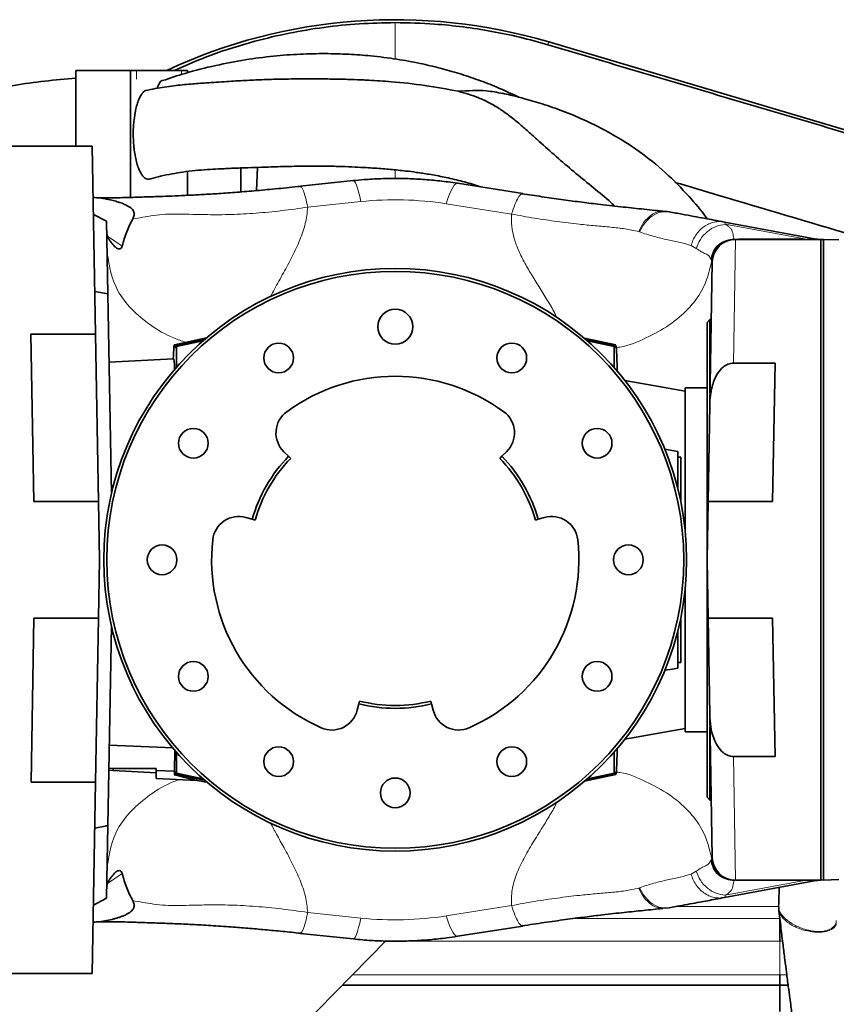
# Model space of a CAD drawing. Header units: millimetres. Extents: x 0 to 11920, y 0 to 8400.
# Tile 41 of 61: x 8011 to 8291, y 4014 to 4352. Entities that reach past the tile are written whole.
import ezdxf

# ---------------------------------------------------------------- set-up
doc = ezdxf.new("R2010")
doc.units = ezdxf.units.MM
doc.header["$LTSCALE"] = 20

msp = doc.modelspace()

# ---------------------------------------------------------------- linework, layer by layer
at = {"color": 8, "linetype": 'Continuous', "lineweight": 18}
for p, q in [((8192.68, 4344.33), (8192.39, 4343.36)), ((8051.19, 4334.58), (8051.19, 4331.58)), ((8066.59, 4333.15), (8066.59, 4334.58)), ((8139.97, 4297.48), (8139.97, 4300.42)), ((8128.16, 4289.55), (8109.96, 4287.62)), ((8179.9, 4285.26), (8157.47, 4288.8)), ((8223.82, 4279.14), (8223.51, 4279.24)), ((8280.39, 4276.71), (8253.23, 4281.75)), ((8041.22, 4277.66), (8046.27, 4274.28)), ((8256.75, 4276.58), (8256.07, 4234.13)), ((8256.27, 4276.71), (8256.39, 4276.58)), ((8257.8, 4276.71), (8280.39, 4276.71)), ((8243.29, 4273.49), (8241.51, 4274.45)), ((8248.45, 4269.32), (8248.23, 4269.77)), ((8075.15, 4242.73), (8064.21, 4240.39)), ((8074.39, 4242.08), (8074.39, 4242.26)), ((8215.64, 4240.31), (8204.94, 4242.6)), ((8205.55, 4242.08), (8205.55, 4242.26)), ((8256.07, 4099.04), (8256.75, 4056.58)), ((8204.94, 4090.56), (8215.64, 4092.85)), ((8074.39, 4091.09), (8074.39, 4090.9)), ((8205.55, 4091.09), (8205.55, 4090.9)), ((8248.23, 4063.39), (8248.45, 4063.84)), ((8241.51, 4058.71), (8243.29, 4059.68)), ((8046.27, 4058.89), (8041.22, 4055.5)), ((8253.23, 4051.42), (8280.39, 4056.45)), ((8256.39, 4056.58), (8256.27, 4056.45)), ((8280.39, 4056.45), (8257.8, 4056.45)), ((8223.51, 4053.92), (8223.82, 4054.02)), ((8109.96, 4045.54), (8128.16, 4043.62)), ((8157.47, 4044.37), (8179.9, 4047.9)), ((8271.55, 4047.58), (8236.41, 4047.58)), ((8200.86, 4043.42), (8271.97, 4043.42)), ((8137.01, 4035.74), (8136.69, 4035.74)), ((8271.97, 4035.74), (8142.92, 4035.74)), ((8271.97, 4035.74), (8271.97, 4024.18)), ((8272.88, 4035.73), (8271.97, 4035.74)), ((8125.36, 4024.18), (8271.97, 4024.18)), ((8271.97, 4024.18), (8274.33, 4024.14))]:
    msp.add_line(p, q, dxfattribs=at)
at = {"color": 7, "linetype": 'Continuous', "lineweight": 35}
for p, q in [((8453.16, 4267.09), (8192.68, 4344.33)), ((8030.35, 4334.58), (8049.14, 4334.58)), ((8030.35, 4308.58), (8030.35, 4334.58)), ((8051.19, 4334.58), (8049.14, 4334.58)), ((8049.14, 4290.97), (8049.14, 4334.58)), ((8051.19, 4334.58), (8066.59, 4334.58)), ((8068.64, 4334.58), (8066.59, 4334.58)), ((8068.64, 4334.58), (8068.64, 4333.76)), ((7998.97, 4308.58), (8035.99, 4308.58)), ((8035.99, 4308.58), (8037.12, 4244.07)), ((8068.64, 4299.86), (8068.64, 4291.68)), ((8086.97, 4301.08), (8086.97, 4292.86)), ((8092.33, 4293.3), (8092.75, 4301.29)), ((8125.54, 4296.73), (8107.34, 4294.81)), ((8183.79, 4292.28), (8161.36, 4295.82)), ((8107.35, 4294.69), (8107.54, 4294.63)), ((8183.77, 4292.16), (8183.49, 4292.13)), ((8232.68, 4286.1), (8231.76, 4286.11)), ((8234.03, 4285.99), (8232.7, 4286.21)), ((8036.4, 4285.08), (8040.94, 4282.77)), ((8041.38, 4257.86), (8040.94, 4282.77)), ((8252.93, 4282.52), (8284.43, 4276.68)), ((8285.97, 4276.58), (8256.75, 4276.58)), ((8284.4, 4276.68), (8284.97, 4276.61)), ((8285.97, 4056.58), (8285.97, 4276.58)), ((8286.97, 4276.55), (8285.97, 4276.48)), ((8286.97, 4276.55), (8286.97, 4056.62)), ((8292.17, 4276.37), (8286.97, 4276.55)), ((8247.9, 4219.85), (8248.76, 4268.72)), ((8036.9, 4258.65), (8036.87, 4258.65)), ((8041.38, 4257.86), (8036.9, 4258.65)), ((8036.9, 4258.65), (8036.9, 4256.62)), ((8041.38, 4257.86), (8042.58, 4189.26)), ((8247.97, 4249.08), (8246.97, 4248.08)), ((8248.41, 4249.08), (8247.97, 4249.08)), ((8247.97, 4249.08), (8247.97, 4223.87)), ((8246.97, 4248.08), (8246.97, 4085.08)), ((8014.97, 4244.07), (8037.12, 4244.07)), ((8015.97, 4186.58), (8014.97, 4244.07)), ((8038.12, 4186.58), (8037.12, 4244.07)), ((8075.17, 4242.74), (8064.19, 4240.4)), ((8064.49, 4240.17), (8074.39, 4242.26)), ((8074.24, 4241.94), (8064.78, 4239.93)), ((8073.98, 4241.72), (8064.89, 4239.84)), ((8215.66, 4240.32), (8204.93, 4242.61)), ((8215.46, 4240.17), (8205.55, 4242.26)), ((8205.7, 4241.94), (8215.16, 4239.93)), ((8205.96, 4241.72), (8215.06, 4239.84)), ((8064.49, 4240.17), (8064.21, 4240.39)), ((8064.49, 4239.44), (8064.49, 4240.17)), ((8064.78, 4239.45), (8064.49, 4239.44)), ((8064.89, 4239.84), (8064.78, 4239.93)), ((8064.78, 4239.93), (8064.78, 4239.45)), ((8064.89, 4239.84), (8064.89, 4232.63)), ((8215.06, 4239.84), (8215.16, 4239.93)), ((8215.06, 4239.84), (8215.06, 4232.63)), ((8215.16, 4239.93), (8215.16, 4239.45)), ((8215.16, 4239.45), (8215.46, 4239.44)), ((8215.46, 4240.17), (8215.64, 4240.31)), ((8215.46, 4239.44), (8215.46, 4240.17)), ((8063.89, 4235.57), (8041.79, 4234.42)), ((8270.3, 4234.13), (8256.07, 4234.13)), ((8270.3, 4234.13), (8269.47, 4186.58)), ((8239.47, 4224.49), (8218.78, 4228.14)), ((8246.97, 4225.58), (8239.47, 4225.58)), ((8239.47, 4176.57), (8239.47, 4225.58)), ((8247.32, 4186.58), (8247.9, 4219.85)), ((8232.5, 4204.52), (8234.97, 4204.08)), ((8103.38, 4202.11), (8101.77, 4203.67)), ((8103.38, 4202.11), (8104.1, 4201.41)), ((8175.84, 4201.41), (8176.56, 4202.11)), ((8178.17, 4203.67), (8176.56, 4202.11)), ((8236.97, 4203.73), (8234.97, 4204.08)), ((8236.97, 4203.73), (8236.97, 4201.63)), ((8236.97, 4201.78), (8237.97, 4201.78)), ((8236.97, 4201.63), (8236.97, 4190.89)), ((8237.97, 4201.78), (8237.97, 4186.48)), ((8038.12, 4186.58), (8015.97, 4186.58)), ((8038.12, 4186.58), (8038.47, 4166.58)), ((8246.97, 4166.58), (8247.32, 4186.58)), ((8247.32, 4186.58), (8269.47, 4186.58)), ((8088.75, 4181.12), (8090.91, 4180.51)), ((8189.03, 4180.51), (8191.19, 4181.12)), ((8091.87, 4180.23), (8090.91, 4180.51)), ((8189.03, 4180.51), (8188.07, 4180.23)), ((8038.47, 4166.58), (8038.12, 4146.58)), ((8247.32, 4146.58), (8246.97, 4166.58)), ((8239.47, 4107.58), (8239.47, 4156.6)), ((8014.99, 4090.21), (8015.97, 4146.58)), ((8015.97, 4146.58), (8038.12, 4146.58)), ((8037.14, 4090.21), (8038.12, 4146.58)), ((8042.58, 4143.91), (8041.38, 4075.39)), ((8237.97, 4146.68), (8237.97, 4131.38)), ((8269.47, 4146.58), (8247.32, 4146.58)), ((8247.9, 4113.31), (8247.32, 4146.58)), ((8269.47, 4146.58), (8270.3, 4099.04)), ((8236.97, 4142.27), (8236.97, 4131.54)), ((8236.97, 4131.54), (8236.97, 4129.44)), ((8236.97, 4131.38), (8237.97, 4131.38)), ((8234.97, 4129.08), (8232.5, 4128.65)), ((8236.97, 4129.44), (8234.97, 4129.08)), ((8127.5, 4117.13), (8126.95, 4114.95)), ((8127.5, 4117.13), (8127.74, 4118.1)), ((8152.2, 4118.1), (8152.45, 4117.13)), ((8152.99, 4114.95), (8152.45, 4117.13)), ((8248.76, 4064.44), (8247.9, 4113.31)), ((8218.78, 4105.02), (8239.47, 4108.67)), ((8239.47, 4107.58), (8246.97, 4107.58)), ((8247.97, 4109.29), (8247.97, 4084.08)), ((8063.76, 4102.1), (8041.86, 4103.01)), ((8064.31, 4101.2), (8064.24, 4094.03)), ((8064.89, 4100.54), (8064.89, 4093.32)), ((8215.06, 4100.54), (8215.06, 4093.32)), ((8256.07, 4099.04), (8270.3, 4099.04)), ((8043.21, 4094.29), (8041.71, 4094.37)), ((8043.21, 4094.96), (8041.72, 4095.03)), ((8043.21, 4094.96), (8057.97, 4094.96)), ((8043.21, 4094.29), (8043.21, 4094.96)), ((8057.97, 4093.52), (8043.21, 4094.29)), ((8057.97, 4093.52), (8057.97, 4094.96)), ((8064.24, 4094.03), (8057.97, 4094.31)), ((8057.97, 4093.52), (8057.97, 4091.52)), ((8064.49, 4093), (8064.15, 4092.73)), ((8064.78, 4093.72), (8064.49, 4093.73)), ((8064.49, 4093.73), (8064.49, 4093)), ((8064.49, 4093), (8074.39, 4090.9)), ((8064.78, 4093.24), (8064.78, 4093.72)), ((8064.89, 4093.32), (8064.78, 4093.24)), ((8074.24, 4091.22), (8064.78, 4093.24)), ((8064.89, 4093.32), (8073.98, 4091.45)), ((8204.93, 4090.55), (8215.66, 4092.85)), ((8215.46, 4093), (8205.55, 4090.9)), ((8205.7, 4091.22), (8215.16, 4093.24)), ((8215.06, 4093.32), (8205.96, 4091.45)), ((8215.06, 4093.32), (8215.16, 4093.24)), ((8215.16, 4093.72), (8215.46, 4093.73)), ((8215.16, 4093.24), (8215.16, 4093.72)), ((8215.46, 4093.73), (8215.46, 4093)), ((8215.46, 4093), (8215.64, 4092.85)), ((8037.14, 4090.21), (8014.99, 4090.21)), ((8037.14, 4090.21), (8035.99, 4024.58)), ((8057.97, 4091.52), (8071.9, 4090.79)), ((8071.9, 4090.82), (8072.06, 4090.79)), ((8246.97, 4085.08), (8247.97, 4084.08)), ((8247.97, 4084.08), (8248.41, 4084.08)), ((8036.9, 4076.54), (8036.9, 4074.51)), ((8036.87, 4074.51), (8036.9, 4074.51)), ((8036.9, 4074.51), (8040.47, 4075.14)), ((8040.47, 4075.2), (8040.47, 4075.14)), ((8040.94, 4050.4), (8041.38, 4075.39)), ((8041.38, 4075.39), (8041.27, 4075.37)), ((8284.43, 4056.48), (8252.93, 4050.64)), ((8285.97, 4056.58), (8256.75, 4056.58)), ((8286.97, 4056.62), (8285.97, 4056.69)), ((8292.17, 4056.8), (8286.97, 4056.62)), ((8036.4, 4048.08), (8040.94, 4050.4)), ((8231.76, 4047.06), (8232.68, 4047.07)), ((8232.7, 4046.96), (8234.03, 4047.17)), ((8271.55, 4047.57), (8271.59, 4046.57)), ((8161.36, 4037.35), (8183.79, 4040.88)), ((8183.49, 4041.04), (8183.77, 4041)), ((8136.7, 4035.75), (8010.97, 3907.58)), ((8107.34, 4038.36), (8125.54, 4036.44)), ((8107.54, 4038.53), (8107.35, 4038.47)), ((8271.97, 4035.74), (8271.97, 4035.74)), ((7998.97, 4024.58), (8035.99, 4024.58)), ((8271.97, 4024.18), (8271.97, 4024.18)), ((8121.82, 4020.58), (8271.97, 4020.58)), ((8271.97, 4020.58), (8274.8, 4020.53))]:
    msp.add_line(p, q, dxfattribs=at)
at = {"color": 8, "linetype": 'Continuous', "lineweight": 18, "flags": 128}
for points in [[(8125.54, 4296.73), (8125.66, 4296.72), (8125.96, 4296.49), (8126.29, 4295.98), (8126.64, 4295.19), (8127, 4294.14), (8127.38, 4292.84), (8127.77, 4291.31), (8128.16, 4289.55)], [(8161.36, 4295.82), (8161.18, 4295.82), (8160.73, 4295.62), (8160.25, 4295.14), (8159.73, 4294.38), (8159.19, 4293.35), (8158.63, 4292.07), (8158.05, 4290.55), (8157.47, 4288.8)], [(8128.16, 4043.62), (8127.77, 4041.86), (8127.38, 4040.32), (8127, 4039.02), (8126.64, 4037.97), (8126.29, 4037.19), (8125.96, 4036.68), (8125.66, 4036.45), (8125.54, 4036.44)], [(8157.47, 4044.37), (8158.05, 4042.62), (8158.63, 4041.09), (8159.19, 4039.81), (8159.73, 4038.79), (8160.25, 4038.03), (8160.73, 4037.55), (8161.18, 4037.35), (8161.36, 4037.35)]]:
    msp.add_lwpolyline(points, dxfattribs=at)
at = {"color": 7, "linetype": 'Continuous', "lineweight": 35, "flags": 128}
msp.add_lwpolyline([(8254.89, 4056.73), (8254.92, 4056.72), (8256.39, 4056.58)], dxfattribs=at)
at = {"color": 7, "linetype": 'Continuous', "lineweight": 35}
for centre, radius in [((8139.97, 4166.58), 100), ((8139.97, 4166.58), 99), ((8139.97, 4246.58), 6), ((8099.97, 4235.86), 5.1), ((8179.97, 4235.86), 5.1), ((8070.69, 4206.58), 5.1), ((8209.25, 4206.58), 5.1), ((8059.97, 4166.58), 5.1), ((8219.97, 4166.58), 5.1), ((8070.69, 4126.58), 5.1), ((8209.25, 4126.58), 5.1), ((8099.97, 4097.3), 5.1), ((8179.97, 4097.3), 5.1), ((8139.97, 4086.58), 5.1)]:
    msp.add_circle(centre, radius, dxfattribs=at)
for centre, radius, start, end in [((8139.97, 4166.58), 185.4, 73.4843, 115.0184), ((8256.75, 4268.58), 8, 90, 179), ((8285.52, 4282.58), 6, 259.5, 270), ((8139.97, 4166.58), 63, 53.75, 126.25), ((8108.04, 4210.13), 9, 126.25, 225.8441), ((8171.9, 4210.13), 9, 314.1559, 53.75), ((8139.97, 4166.58), 51, 135.8441, 164.1559), ((8139.97, 4166.58), 50, 135.8441, 164.1559), ((8139.97, 4166.58), 50, 15.8441, 44.1559), ((8139.97, 4166.58), 51, 15.8441, 44.1559), ((8086.29, 4172.46), 9, 74.1559, 173.75), ((8193.65, 4172.46), 9, 6.25, 105.8441), ((8139.97, 4166.58), 63, 173.75, 246.25), ((8139.97, 4166.58), 63, 293.75, 6.25), ((8139.97, 4166.58), 51, 255.8441, 284.1559), ((8139.97, 4166.58), 50, 255.8441, 284.1559), ((8118.22, 4117.16), 9, 246.25, 345.8441), ((8161.72, 4117.16), 9, 194.1559, 293.75), ((8256.75, 4064.58), 8, 181, 270), ((8285.52, 4050.58), 6, 90, 100.5)]:
    msp.add_arc(centre, radius, start, end, dxfattribs=at)
at = {"color": 8, "linetype": 'Continuous', "lineweight": 18}
for centre, radius, start, end in [((8256.4, 4268.6), 7.98, 90.0885, 174.8184), ((8280.56, 4276.74), 0.171, 188.5074, 247.1089), ((8256.41, 4064.57), 7.99, 185.1939, 259.0558), ((8280.56, 4056.43), 0.171, 112.8911, 171.4926)]:
    msp.add_arc(centre, radius, start, end, dxfattribs=at)
for centre, major_axis, ratio, start_param, end_param in [((8139.97, 4177.36), (0, 112.81), 0.998128, 6.127187, 6.388264), ((8142.85, 4282.58), (141.63, -5.91), 0.003663, 6.042519, 6.308889), ((8142.85, 4050.58), (141.63, 5.91), 0.003663, 6.257482, 6.523851), ((8139.97, 4155.8), (0, 112.81), 0.998128, 3.036514, 3.297591)]:
    msp.add_ellipse(centre, major_axis=major_axis, ratio=ratio, start_param=start_param, end_param=end_param, dxfattribs=at)
at = {"color": 7, "linetype": 'Continuous', "lineweight": 35}
for centre, major_axis, ratio, start_param, end_param in [((8073.97, 4242.03), (8, 1.7), 0.017073, 1.47904, 1.514806), ((8205.97, 4242.03), (8, -1.7), 0.017073, 1.626786, 1.662552), ((8064.2, 4184.16), (-0.01, 56.24), 0.017077, 6.269354, 6.700614), ((8215.64, 4184.08), (0.01, 56.24), 0.017091, 5.710315, 6.29703), ((8063.89, 4166.58), (0, 68.99), 0.017455, 5.956477, 6.2841), ((8215.64, 4149.09), (-0.01, 56.24), 0.017091, 3.127748, 3.714463), ((8063.89, 4166.58), (0, 75.37), 0.017455, 3.342348, 3.416012), ((7785.97, 4151.59), (286.11, -60.8), 0.003516, 6.27282, 6.519935), ((8113.97, 4081.64), (44, -9.36), 0.017073, 2.642561, 2.835799), ((8073.97, 4091.14), (8, -1.7), 0.017073, 4.768379, 4.804145), ((8205.97, 4091.14), (8, 1.7), 0.017073, 4.620633, 4.656399), ((7699.07, 4043.42), (572.9, 0), 0.017455, 6.283114, 6.283185), ((8271.89, 4011.58), (0.08, 9), 0.008726, 4.712617, 6.283185)]:
    msp.add_ellipse(centre, major_axis=major_axis, ratio=ratio, start_param=start_param, end_param=end_param, dxfattribs=at)
for points, knots in [([(8064.18, 4334.58), (8068.34, 4336.39), (8077.35, 4340.3), (8090.59, 4344.39), (8103.55, 4347.47), (8115.52, 4349.46), (8127.68, 4350.73), (8135.87, 4350.89), (8139.97, 4350.97)], [0, 0, 0, 0, 0.174217, 0.376812, 0.530914, 0.685679, 0.842491, 1, 1, 1, 1]), ([(8139.97, 4350.97), (8144.48, 4350.87), (8152.26, 4350.71), (8163.3, 4349.57), (8173.07, 4348.06), (8182.8, 4346.04), (8189.19, 4344.26), (8192.39, 4343.36)], [0, 0, 0, 0, 0.254207, 0.439311, 0.625754, 0.812198, 1, 1, 1, 1]), ([(8192.39, 4343.36), (8217.38, 4335.96), (8267.35, 4321.15), (8335.76, 4300.91), (8385.32, 4286.27), (8416.06, 4277.18), (8434.5, 4271.72), (8446.78, 4268.1), (8452.92, 4266.29)], [0, 0, 0, 0, 0.287648, 0.575293, 0.787632, 0.858432, 0.929232, 1, 1, 1, 1]), ([(8182.42, 4325.38), (8179.91, 4326.55), (8175.29, 4328.72), (8168.41, 4331.37), (8161.91, 4333.54), (8155.28, 4335.42), (8148.17, 4337.09), (8140.21, 4338.54), (8132.05, 4339.57), (8123.85, 4340.18), (8115.78, 4340.4), (8107.14, 4340.21), (8097.96, 4339.52), (8088.27, 4338.26), (8078.14, 4336.3), (8068.66, 4333.94), (8062.7, 4331.92), (8060.15, 4331.05)], [0, 0, 0, 0, 0.065008, 0.119533, 0.173297, 0.226334, 0.282059, 0.345873, 0.417913, 0.477394, 0.541581, 0.610504, 0.684186, 0.762646, 0.845894, 0.933931, 1, 1, 1, 1]), ([(8030.35, 4331.94), (8026.79, 4331.62), (8019.67, 4330.97), (8009.42, 4329.52), (7999.87, 4327.9), (7991.35, 4326.22), (7983.9, 4324.59), (7977.65, 4323.1), (7972.56, 4321.83), (7968.47, 4320.76), (7965.11, 4319.85), (7962.38, 4319.09), (7960.11, 4318.45), (7957.9, 4317.81), (7955.22, 4317.02), (7951.78, 4315.99), (7947.53, 4314.67), (7942.53, 4313.06), (7936.96, 4311.21), (7929.61, 4308.65), (7920.94, 4305.48), (7911.27, 4301.71), (7902.2, 4297.97), (7893.73, 4294.3), (7884.33, 4290.03), (7873.5, 4284.83), (7860.79, 4278.3), (7850.21, 4272.46), (7842.1, 4267.74), (7836.96, 4264.65), (7832.4, 4261.83), (7828.56, 4259.39), (7825.42, 4257.36), (7823.01, 4255.78), (7821.13, 4254.52), (7819.37, 4253.34), (7817.3, 4251.93), (7814.69, 4250.12), (7811.54, 4247.91), (7807.87, 4245.27), (7803.75, 4242.22), (7796.25, 4236.51), (7785.94, 4228.14), (7773.82, 4217.23), (7763.05, 4206.5), (7753.39, 4195.82), (7744.31, 4184.56), (7735.76, 4172.43), (7728.32, 4160.1), (7722.06, 4147.75), (7716.9, 4135.57), (7712.53, 4122.92), (7708.99, 4109.9), (7706.27, 4096.58), (7704.45, 4083.74), (7703.37, 4071.43), (7702.88, 4059.75), (7702.89, 4048.28), (7703.27, 4038.6), (7703.79, 4030.84), (7704.31, 4024.84), (7704.9, 4019.22), (7705.53, 4014.02), (7706.09, 4009.92), (7706.5, 4007.03), (7706.75, 4005.42), (7706.94, 4004.14), (7707.18, 4002.61), (7707.56, 4000.3), (7708.12, 3997.02), (7708.87, 3992.79), (7709.87, 3987.6), (7711.14, 3981.42), (7712.72, 3974.24), (7714.66, 3966.07), (7716.98, 3956.96), (7719.72, 3946.94), (7722.86, 3936.1), (7726.44, 3924.51), (7729.71, 3914.39), (7731.84, 3908.15), (7732.59, 3905.99)], [0, 0, 0, 0, 0.017517, 0.034995, 0.051026, 0.065464, 0.078182, 0.089071, 0.097566, 0.104475, 0.110302, 0.115061, 0.118735, 0.122153, 0.126608, 0.13274, 0.140181, 0.148952, 0.159077, 0.169718, 0.188044, 0.20545, 0.221883, 0.237298, 0.251847, 0.273695, 0.297605, 0.323532, 0.334256, 0.344565, 0.353508, 0.361081, 0.367289, 0.372137, 0.375499, 0.378558, 0.382727, 0.388017, 0.394422, 0.401934, 0.410544, 0.419946, 0.448839, 0.476461, 0.500464, 0.523535, 0.546873, 0.570814, 0.595254, 0.615914, 0.636817, 0.657853, 0.67891, 0.700032, 0.721276, 0.739252, 0.757369, 0.775457, 0.792295, 0.802133, 0.811397, 0.820091, 0.828214, 0.835621, 0.839202, 0.841692, 0.843125, 0.845198, 0.848839, 0.85394, 0.860556, 0.868687, 0.878333, 0.88971, 0.90265, 0.917143, 0.933172, 0.950707, 0.969354, 0.989357, 1, 1, 1, 1]), ([(8130.87, 4331.2), (8130.31, 4331.23), (8128.3, 4331.35), (8124.59, 4331.47), (8119.48, 4331.6), (8113.59, 4331.66), (8106.83, 4331.66), (8100.32, 4331.58), (8094.13, 4331.4), (8088.31, 4331.13), (8081.9, 4330.74), (8075.66, 4330.34), (8069.58, 4329.9), (8063.74, 4329.29), (8058.57, 4328.53), (8055.4, 4327.87), (8054.29, 4327.64)], [0, 0, 0, 0, 0.021635, 0.07777, 0.143304, 0.219139, 0.306424, 0.40664, 0.47605, 0.550436, 0.631401, 0.721897, 0.789662, 0.866033, 0.95302, 1, 1, 1, 1]), ([(8060.14, 4331.06), (8060.09, 4331.06), (8059.66, 4331.08), (8058.97, 4330.22), (8058.48, 4328.96), (8058.26, 4328.41)], [0, 0, 0, 0, 0.081346, 0.594493, 1, 1, 1, 1]), ([(8130.87, 4331.19), (8133.44, 4331.04), (8139.84, 4330.66), (8150.13, 4329.53), (8157.81, 4328.11), (8161.66, 4327.4)], [0, 0, 0, 0, 0.250238, 0.624255, 1, 1, 1, 1]), ([(8054.29, 4327.66), (8054.28, 4327.66), (8053.99, 4327.58), (8053.44, 4327.04), (8052.66, 4326.02), (8051.96, 4324.61), (8051.34, 4322.86), (8050.76, 4320.57), (8050.42, 4318.41), (8050.17, 4315.97), (8050.05, 4313.73), (8050.08, 4310.93), (8050.21, 4309.02), (8050.41, 4307.17), (8050.67, 4305.37), (8051.16, 4303.16), (8051.77, 4301.19), (8052.48, 4299.58), (8053.27, 4298.34), (8054.12, 4297.52), (8054.99, 4297.18), (8055.66, 4297.17), (8056.03, 4297.4), (8056.11, 4297.46)], [0, 0, 0, 0, 0.0010987, 0.0541874, 0.1056123, 0.158509, 0.2103056, 0.2635648, 0.3373654, 0.3590639, 0.4242537, 0.4788632, 0.5350623, 0.54673, 0.6013046, 0.6574532, 0.7120307, 0.7682197, 0.8222442, 0.8779101, 0.9306413, 0.984982, 1, 1, 1, 1]), ([(8161.66, 4327.4), (8163.25, 4327.5), (8166.46, 4327.68), (8171.56, 4327.68), (8174.95, 4327.02), (8176.8, 4326.66)], [0, 0, 0, 0, 0.309948, 0.623873, 1, 1, 1, 1]), ([(8161.66, 4327.4), (8164, 4326.74), (8167.66, 4325.69), (8172.29, 4323.51), (8175.86, 4321.4), (8179.34, 4318.9), (8182.73, 4316.13), (8186.05, 4313.2), (8190.18, 4309.48), (8195.21, 4304.96), (8201.22, 4299.85), (8207.27, 4294.85), (8212.06, 4290.98), (8214.67, 4288.61), (8215.37, 4287.98)], [0, 0, 0, 0, 0.113838, 0.178203, 0.243077, 0.309417, 0.376303, 0.440661, 0.505417, 0.61857, 0.732725, 0.845731, 0.958892, 1, 1, 1, 1]), ([(8247.03, 4283.62), (8246.94, 4283.74), (8245.06, 4286.43), (8240.37, 4291.88), (8232.8, 4299.67), (8223.88, 4306.84), (8214.47, 4312.84), (8205.62, 4317.31), (8197.6, 4320.63), (8190.69, 4323.04), (8185.4, 4324.6), (8181.74, 4325.56), (8179.34, 4326.16), (8177.7, 4326.53), (8176.82, 4326.73)], [0, 0, 0, 0, 0.005193, 0.115633, 0.252372, 0.387753, 0.519847, 0.647831, 0.740976, 0.83053, 0.910717, 0.939499, 0.967043, 1, 1, 1, 1]), ([(8056.13, 4297.4), (8057.21, 4297.68), (8059.58, 4298.31), (8063.24, 4299.06), (8067.25, 4299.73), (8071.27, 4300.2), (8075.39, 4300.52), (8079.75, 4300.77), (8084.35, 4300.99), (8089.25, 4301.17), (8094, 4301.33), (8098.45, 4301.47), (8103.76, 4301.63), (8109.7, 4301.74), (8116.04, 4301.72), (8121.43, 4301.59), (8125.99, 4301.41), (8129.73, 4301.22), (8132.88, 4301.02), (8135.67, 4300.81), (8138.34, 4300.59), (8140.98, 4300.33), (8143.91, 4300.01), (8147.47, 4299.56), (8151.85, 4298.89), (8156.93, 4297.95), (8162.35, 4296.68), (8166.56, 4295.54), (8168.84, 4294.73), (8169.33, 4294.56)], [0, 0, 0, 0, 0.030951, 0.067992, 0.100761, 0.139382, 0.175446, 0.211065, 0.259364, 0.305105, 0.346769, 0.38501, 0.420445, 0.4839, 0.538439, 0.584951, 0.624188, 0.656958, 0.682005, 0.706061, 0.729169, 0.751371, 0.774422, 0.805297, 0.843748, 0.888449, 0.937966, 0.986692, 1, 1, 1, 1]), ([(8161.36, 4295.82), (8160.29, 4295.98), (8157.31, 4296.42), (8152.39, 4296.97), (8146.59, 4297.37), (8140.79, 4297.53), (8134.99, 4297.44), (8129.9, 4297.16), (8126.76, 4296.85), (8125.54, 4296.73)], [0, 0, 0, 0, 0.090637, 0.252726, 0.414162, 0.57522, 0.73619, 0.897324, 1, 1, 1, 1]), ([(8235.96, 4296.14), (8240.98, 4294.65), (8261.43, 4288.59), (8297.29, 4277.95), (8343.55, 4264.25), (8378.34, 4253.9), (8399.7, 4247.6), (8407.61, 4245.22), (8413.73, 4243.53), (8419.72, 4240.79), (8425.29, 4237), (8430.19, 4232.28), (8434.2, 4226.86), (8437.26, 4220.79), (8439.22, 4214.43), (8440.08, 4207.89), (8439.91, 4199.25), (8439.97, 4192.52), (8439.97, 4187.95), (8439.97, 4187.71)], [0, 0, 0, 0, 0.062237, 0.25356, 0.444847, 0.636139, 0.685275, 0.709843, 0.734413, 0.760744, 0.787838, 0.81417, 0.841265, 0.867584, 0.894667, 0.919939, 0.945664, 0.99721, 1, 1, 1, 1]), ([(8107.52, 4294.77), (8104.91, 4294.5), (8099.77, 4293.97), (8092.46, 4293.3), (8085.68, 4292.75), (8079.5, 4292.3), (8073.94, 4291.95), (8068.96, 4291.69), (8064.43, 4291.49), (8059.79, 4291.32), (8055.08, 4291.17), (8050.03, 4290.99), (8045.34, 4290.85), (8041.38, 4290.81), (8038.8, 4290.82), (8037.82, 4290.88), (8037.69, 4290.89)], [0, 0, 0, 0, 0.0790683, 0.1559512, 0.2315605, 0.3053342, 0.3760533, 0.4441313, 0.5107256, 0.5758401, 0.6602846, 0.7430003, 0.8248175, 0.9062472, 0.9866916, 1, 1, 1, 1]), ([(8231.77, 4286.25), (8229.33, 4286.51), (8224.54, 4287.01), (8217.35, 4287.74), (8210.29, 4288.54), (8203.42, 4289.39), (8196.99, 4290.25), (8190.35, 4291.2), (8185.78, 4291.91), (8183.52, 4292.26)], [0, 0, 0, 0, 0.176338, 0.346426, 0.516654, 0.642379, 0.764666, 0.883441, 1, 1, 1, 1]), ([(8049.92, 4283.64), (8050.1, 4284.01), (8050.35, 4284.52), (8050.42, 4285.33), (8050.35, 4285.79), (8050.21, 4286.18), (8049.98, 4286.59), (8049.53, 4287.11), (8048.98, 4287.55), (8048.46, 4287.89), (8047.57, 4288.4), (8046.26, 4288.96), (8044.51, 4289.55), (8041.66, 4290.3), (8038.85, 4290.86), (8036.8, 4290.9), (8036.3, 4290.91)], [0, 0, 0, 0, 0.08941, 0.123282, 0.151365, 0.167126, 0.182588, 0.215321, 0.25462, 0.277744, 0.303478, 0.403919, 0.497892, 0.604873, 0.903399, 1, 1, 1, 1]), ([(8234.04, 4286.02), (8235.5, 4285.75), (8238.49, 4285.2), (8242.44, 4284.47), (8246.08, 4283.79), (8249.54, 4283.15), (8251.75, 4282.74), (8252.93, 4282.52)], [0, 0, 0, 0, 0.189711, 0.389469, 0.579995, 0.775125, 1, 1, 1, 1]), ([(8049.92, 4283.64), (8049.19, 4282.19), (8047.72, 4279.28), (8046.75, 4275.95), (8046.27, 4274.28)], [0, 0, 0, 0, 0.498366, 1, 1, 1, 1]), ([(8043.66, 4274.17), (8043.26, 4274.62), (8042.45, 4275.54), (8041.64, 4276.72), (8041.12, 4277.76), (8041.05, 4278.31), (8041.02, 4278.58)], [0, 0, 0, 0, 0.244256, 0.490787, 0.744318, 1, 1, 1, 1]), ([(8046.27, 4274.28), (8046.16, 4274.02), (8045.92, 4273.41), (8045.31, 4273.21), (8044.66, 4273.36), (8044.11, 4273.72), (8043.79, 4274.04), (8043.66, 4274.17)], [0, 0, 0, 0, 0.177319, 0.421073, 0.639045, 0.857519, 1, 1, 1, 1]), ([(8256.07, 4234.13), (8255.41, 4234.05), (8254.11, 4233.89), (8252.15, 4232.6), (8250.58, 4230.68), (8249.4, 4228.32), (8248.58, 4225.78), (8248.04, 4222.94), (8247.95, 4220.88), (8247.9, 4219.85)], [0, 0, 0, 0, 0.108561, 0.216358, 0.382298, 0.518813, 0.655625, 0.827731, 1, 1, 1, 1]), ([(8247.9, 4113.31), (8247.97, 4111.98), (8248.12, 4109.27), (8249.04, 4105.67), (8250.46, 4102.63), (8252.15, 4100.58), (8254.11, 4099.28), (8255.42, 4099.12), (8256.07, 4099.04)], [0, 0, 0, 0, 0.22365, 0.453115, 0.617039, 0.78193, 0.891557, 1, 1, 1, 1]), ([(8041.27, 4075.37), (8041.18, 4075.35), (8041, 4075.32), (8040.76, 4075.27), (8040.58, 4075.23), (8040.48, 4075.21), (8040.48, 4075.2), (8040.47, 4075.2)], [0, 0, 0, 0, 0.219127, 0.438422, 0.657107, 0.872917, 1, 1, 1, 1]), ([(8043.66, 4059), (8043.26, 4058.54), (8042.45, 4057.62), (8041.64, 4056.44), (8041.12, 4055.4), (8041.05, 4054.86), (8041.02, 4054.59)], [0, 0, 0, 0, 0.244256, 0.490787, 0.744318, 1, 1, 1, 1]), ([(8043.66, 4059), (8043.88, 4059.21), (8044.32, 4059.64), (8045.03, 4059.94), (8045.67, 4059.87), (8046.09, 4059.46), (8046.22, 4059.02), (8046.27, 4058.89)], [0, 0, 0, 0, 0.246875, 0.493265, 0.725888, 0.91658, 1, 1, 1, 1]), ([(8049.92, 4049.53), (8049.19, 4050.98), (8047.72, 4053.89), (8046.75, 4057.22), (8046.27, 4058.89)], [0, 0, 0, 0, 0.498366, 1, 1, 1, 1]), ([(8271.76, 4054.13), (8271.74, 4053.48), (8271.68, 4051.27), (8271.59, 4049.14), (8271.52, 4047.63)], [0, 0, 0, 0, 0.29352, 1, 1, 1, 1]), ([(8036.3, 4042.2), (8036.8, 4042.23), (8038.12, 4042.31), (8040.28, 4042.62), (8042.32, 4043.04), (8043.87, 4043.44), (8044.92, 4043.75), (8045.95, 4044.11), (8046.98, 4044.51), (8047.97, 4044.98), (8048.84, 4045.5), (8049.54, 4046.06), (8049.98, 4046.58), (8050.21, 4046.99), (8050.35, 4047.37), (8050.42, 4047.84), (8050.35, 4048.64), (8050.1, 4049.16), (8049.92, 4049.53)], [0, 0, 0, 0, 0.095602, 0.248889, 0.396036, 0.461376, 0.522031, 0.578101, 0.639642, 0.696721, 0.745362, 0.784555, 0.81724, 0.832691, 0.848444, 0.876543, 0.91045, 1, 1, 1, 1]), ([(8252.93, 4050.64), (8251.94, 4050.46), (8250.06, 4050.11), (8247.22, 4049.58), (8244.3, 4049.05), (8241.17, 4048.46), (8237.73, 4047.83), (8235.25, 4047.37), (8234.04, 4047.14)], [0, 0, 0, 0, 0.189378, 0.358576, 0.507785, 0.679175, 0.843021, 1, 1, 1, 1]), ([(8183.52, 4040.9), (8186.07, 4041.3), (8191.16, 4042.09), (8198.37, 4043.1), (8205.04, 4043.98), (8211.79, 4044.8), (8218.48, 4045.54), (8225.16, 4046.22), (8229.56, 4046.68), (8231.77, 4046.91)], [0, 0, 0, 0, 0.131608, 0.26196, 0.391299, 0.517328, 0.681665, 0.84046, 1, 1, 1, 1]), ([(8271.55, 4046.81), (8271.81, 4044.58), (8272.31, 4040.35), (8273.02, 4034.53), (8273.65, 4029.47), (8274.26, 4024.7), (8274.83, 4020.33), (8275.34, 4016.45), (8275.74, 4013.49), (8276.05, 4011.23), (8276.38, 4008.9), (8276.77, 4006.21), (8277.21, 4003.2), (8277.65, 4000.24), (8278.12, 3997.23), (8278.66, 3993.93), (8279.23, 3990.62), (8279.82, 3987.42), (8280.43, 3984.41), (8281.08, 3981.52), (8281.78, 3978.81), (8282.25, 3977.42), (8282.49, 3976.7)], [0, 0, 0, 0, 0.064397, 0.122272, 0.174006, 0.219921, 0.272924, 0.316408, 0.350755, 0.376248, 0.397346, 0.436395, 0.477617, 0.514962, 0.557537, 0.607016, 0.665728, 0.71946, 0.779392, 0.845815, 0.919157, 1, 1, 1, 1]), ([(8037.68, 4042.28), (8037.77, 4042.29), (8038.64, 4042.34), (8040.87, 4042.36), (8044.26, 4042.34), (8048.46, 4042.24), (8053.46, 4042.05), (8058.77, 4041.89), (8064.29, 4041.69), (8070.18, 4041.42), (8076.6, 4041.06), (8083.04, 4040.62), (8089.33, 4040.13), (8095.23, 4039.62), (8101.3, 4039.05), (8105.45, 4038.61), (8107.52, 4038.4)], [0, 0, 0, 0, 0.009148, 0.082516, 0.154286, 0.223894, 0.313848, 0.40147, 0.488108, 0.574099, 0.65929, 0.745409, 0.810148, 0.874134, 0.937277, 1, 1, 1, 1]), ([(8271.97, 4035.74), (8271.97, 4036.2), (8271.96, 4037.43), (8271.96, 4040.05), (8271.97, 4042.3), (8271.97, 4043.42)], [0, 0, 0, 0, 0.230467, 0.615234, 1, 1, 1, 1]), ([(8286.35, 4038.93), (8285.58, 4038.9), (8284.28, 4038.85), (8282.85, 4039.07), (8282.27, 4039.17)], [0, 0, 0, 0, 0.589934, 1, 1, 1, 1]), ([(8125.54, 4036.44), (8126.61, 4036.33), (8129.6, 4036.03), (8134.54, 4035.74), (8140.34, 4035.63), (8146.14, 4035.77), (8151.93, 4036.16), (8157, 4036.7), (8160.13, 4037.17), (8161.36, 4037.35)], [0, 0, 0, 0, 0.089982, 0.251309, 0.412326, 0.573313, 0.734504, 0.896142, 1, 1, 1, 1]), ([(8271.97, 4020.58), (8271.97, 4020.62), (8271.96, 4020.74), (8271.96, 4021.81), (8271.97, 4023.39), (8271.97, 4024.18)], [0, 0, 0, 0, 0.230467, 0.615234, 1, 1, 1, 1])]:
    msp.add_open_spline(points, degree=3, knots=knots, dxfattribs=at)
at = {"color": 8, "linetype": 'Continuous', "lineweight": 18}
for points, knots in [([(8139.97, 4350.97), (8139.97, 4350.12), (8139.97, 4348.45), (8139.97, 4345.9), (8139.97, 4343.37), (8139.97, 4340.91), (8139.97, 4339.26), (8139.97, 4338.48)], [0, 0, 0, 0, 0.212617, 0.420349, 0.62318, 0.821104, 1, 1, 1, 1]), ([(8107.54, 4294.63), (8107.61, 4294.63), (8107.87, 4294.61), (8108.43, 4293.39), (8109.17, 4291.13), (8109.7, 4288.79), (8109.96, 4287.62)], [0, 0, 0, 0, 0.113798, 0.409198, 0.704599, 1, 1, 1, 1]), ([(8183.49, 4292.13), (8183.39, 4292.13), (8183, 4292.14), (8182.17, 4290.97), (8181.07, 4288.75), (8180.29, 4286.42), (8179.9, 4285.26)], [0, 0, 0, 0, 0.113952, 0.409301, 0.704651, 1, 1, 1, 1]), ([(8109.96, 4287.62), (8106.96, 4287.2), (8100.91, 4286.35), (8092.11, 4285.52), (8083.62, 4285.03), (8076.39, 4285.02), (8070.42, 4285.16), (8065.56, 4285.27), (8061.03, 4285.25), (8056.97, 4284.77), (8053.23, 4284.13), (8051.03, 4283.8), (8049.92, 4283.64)], [0, 0, 0, 0, 0.119727, 0.24129, 0.365023, 0.488019, 0.571372, 0.655521, 0.740239, 0.826025, 0.912698, 1, 1, 1, 1]), ([(8109.96, 4287.62), (8109.75, 4285.74), (8109.32, 4281.93), (8107.29, 4276.29), (8104.67, 4270.67), (8101.63, 4265.06), (8099.03, 4260.49), (8097.63, 4257.75), (8097.2, 4256.91)], [0, 0, 0, 0, 0.175997, 0.3560769, 0.5406027, 0.7282221, 0.9166838, 1, 1, 1, 1]), ([(8231.76, 4286.11), (8231.4, 4286.13), (8230.06, 4286.21), (8227.76, 4285.01), (8225.22, 4282.67), (8224.07, 4280.36), (8223.51, 4279.24)], [0, 0, 0, 0, 0.111569, 0.412603, 0.713637, 1, 1, 1, 1]), ([(8234.04, 4286.02), (8233.1, 4286.08), (8231.18, 4286.2), (8228.26, 4284.84), (8225.64, 4282.48), (8224.42, 4280.24), (8223.82, 4279.14)], [0, 0, 0, 0, 0.24402, 0.5, 0.75598, 1, 1, 1, 1]), ([(8195.47, 4249.64), (8195.31, 4250), (8194.46, 4251.89), (8192.47, 4255.22), (8189.73, 4259.69), (8186.97, 4264.06), (8184.44, 4268.35), (8182.31, 4272.57), (8180.71, 4276.79), (8179.79, 4281.03), (8179.86, 4283.86), (8179.9, 4285.26)], [0, 0, 0, 0, 0.030063, 0.158218, 0.288213, 0.418437, 0.539936, 0.659004, 0.774999, 0.888154, 1, 1, 1, 1]), ([(8223.51, 4279.24), (8221.99, 4279.58), (8218.97, 4280.26), (8213.92, 4280.77), (8208.63, 4281.23), (8202.52, 4281.82), (8195.6, 4282.69), (8187.83, 4283.79), (8182.53, 4284.77), (8179.9, 4285.26)], [0, 0, 0, 0, 0.130135, 0.257244, 0.383181, 0.510387, 0.67801, 0.840084, 1, 1, 1, 1]), ([(8252.93, 4282.52), (8252.36, 4282.59), (8251.21, 4282.74), (8249.4, 4282.52), (8247.6, 4281.93), (8245.88, 4280.95), (8244.34, 4279.63), (8243.08, 4278.04), (8242.1, 4276.31), (8241.71, 4275.06), (8241.51, 4274.45)], [0, 0, 0, 0, 0.117462, 0.241155, 0.369381, 0.5, 0.630619, 0.758845, 0.882538, 1, 1, 1, 1]), ([(8252.93, 4282.52), (8253.03, 4282.47), (8253.24, 4282.38), (8253.24, 4281.96), (8253.23, 4281.75)], [0, 0, 0, 0, 0.507453, 1, 1, 1, 1]), ([(8241.51, 4274.45), (8240.32, 4274.81), (8237.93, 4275.53), (8233.52, 4276.4), (8228.77, 4277.5), (8225.47, 4278.59), (8223.82, 4279.14)], [0, 0, 0, 0, 0.2503141, 0.4994103, 0.7486056, 1, 1, 1, 1]), ([(8243.29, 4273.49), (8243.71, 4274.55), (8244.57, 4276.73), (8246.99, 4279.37), (8249.98, 4281.23), (8252.17, 4281.58), (8253.23, 4281.75)], [0, 0, 0, 0, 0.243528, 0.5, 0.756472, 1, 1, 1, 1]), ([(8253.23, 4281.75), (8253.57, 4281.54), (8254.27, 4281.11), (8254.98, 4280.43), (8255.48, 4279.72), (8255.72, 4279.11), (8255.84, 4278.57), (8255.93, 4278.06), (8256.02, 4277.55), (8256.12, 4277.1), (8256.22, 4276.83), (8256.27, 4276.71)], [0, 0, 0, 0, 0.12582, 0.262161, 0.410008, 0.543078, 0.626121, 0.732731, 0.841119, 0.929949, 1, 1, 1, 1]), ([(8248.23, 4269.77), (8248.45, 4270.67), (8248.9, 4272.54), (8250.82, 4274.85), (8253.39, 4276.42), (8255.33, 4276.62), (8256.27, 4276.71)], [0, 0, 0, 0, 0.241532, 0.5, 0.758468, 1, 1, 1, 1]), ([(8248.23, 4269.77), (8248.04, 4270.18), (8247.66, 4270.99), (8246.55, 4271.58), (8245.06, 4272.25), (8243.88, 4273.07), (8243.29, 4273.49)], [0, 0, 0, 0, 0.255004, 0.506703, 0.754171, 1, 1, 1, 1]), ([(8068.16, 4241.24), (8066.73, 4241.71), (8062.24, 4243.2), (8055.77, 4247.05), (8049.28, 4252.52), (8043.01, 4260.61), (8041.87, 4267.38), (8041.14, 4271.78)], [0, 0, 0, 0, 0.0879073, 0.277871, 0.4678347, 0.6539173, 1, 1, 1, 1]), ([(8248.62, 4269.14), (8247.77, 4265.66), (8246.34, 4259.83), (8240.66, 4252.54), (8234.22, 4246.97), (8226.17, 4242.71), (8219.77, 4239.84), (8215.85, 4239.42), (8215.22, 4239.35)], [0, 0, 0, 0, 0.260652, 0.435334, 0.61366, 0.791986, 0.966668, 1, 1, 1, 1]), ([(8248.62, 4269.14), (8248.62, 4269.14), (8248.58, 4269.2), (8248.52, 4269.26), (8248.45, 4269.32)], [0, 0, 0, 0, 0.0000218, 1, 1, 1, 1]), ([(8248.76, 4268.72), (8248.76, 4268.72), (8248.76, 4268.86), (8248.71, 4269), (8248.62, 4269.14), (8248.62, 4269.14)], [0, 0, 0, 0, 0.000011, 0.999989, 1, 1, 1, 1]), ([(8248.62, 4064.02), (8247.77, 4067.51), (8246.34, 4073.34), (8240.66, 4080.62), (8234.22, 4086.2), (8226.17, 4090.44), (8220, 4093.26), (8216.32, 4093.69), (8215.93, 4093.73)], [0, 0, 0, 0, 0.2639795, 0.4408909, 0.6214921, 0.8020933, 0.9790047, 1, 1, 1, 1]), ([(8041.14, 4061.39), (8041.87, 4065.79), (8043.01, 4072.55), (8049.27, 4080.65), (8055.79, 4086.09), (8061.53, 4089.63), (8065.22, 4090.89), (8065.86, 4091.11)], [0, 0, 0, 0, 0.36351, 0.558962, 0.758491, 0.958021, 1, 1, 1, 1]), ([(8179.9, 4047.9), (8179.88, 4049.69), (8179.83, 4053.31), (8181.47, 4058.72), (8184, 4064.07), (8187.15, 4069.41), (8190.3, 4074.37), (8193.07, 4078.97), (8194.8, 4081.91), (8195.48, 4083.48), (8195.54, 4083.61)], [0, 0, 0, 0, 0.142088, 0.287083, 0.437029, 0.591138, 0.747098, 0.869071, 0.989117, 1, 1, 1, 1]), ([(8097.2, 4076.2), (8097.87, 4074.93), (8099.38, 4072.08), (8102, 4067.42), (8104.82, 4062.19), (8107.37, 4056.67), (8109.34, 4051.13), (8109.76, 4047.39), (8109.96, 4045.54)], [0, 0, 0, 0, 0.1267374, 0.2840926, 0.4685267, 0.6498719, 0.8268973, 1, 1, 1, 1]), ([(8243.29, 4059.68), (8243.88, 4060.1), (8245.07, 4060.93), (8246.56, 4061.6), (8247.67, 4062.19), (8248.04, 4062.99), (8248.23, 4063.39)], [0, 0, 0, 0, 0.249059, 0.496537, 0.746063, 1, 1, 1, 1]), ([(8248.23, 4063.39), (8248.45, 4062.49), (8248.9, 4060.63), (8250.82, 4058.32), (8253.39, 4056.75), (8255.33, 4056.55), (8256.27, 4056.45)], [0, 0, 0, 0, 0.241532, 0.5, 0.758468, 1, 1, 1, 1]), ([(8248.45, 4063.84), (8248.52, 4063.9), (8248.58, 4063.96), (8248.62, 4064.02), (8248.62, 4064.02)], [0, 0, 0, 0, 0.999978, 1, 1, 1, 1]), ([(8248.62, 4064.02), (8248.62, 4064.02), (8248.71, 4064.16), (8248.76, 4064.31), (8248.76, 4064.44), (8248.76, 4064.44)], [0, 0, 0, 0, 0.000011, 0.999989, 1, 1, 1, 1]), ([(8243.29, 4059.68), (8243.71, 4058.62), (8244.57, 4056.43), (8246.99, 4053.79), (8249.98, 4051.93), (8252.17, 4051.59), (8253.23, 4051.42)], [0, 0, 0, 0, 0.243528, 0.5, 0.756472, 1, 1, 1, 1]), ([(8223.82, 4054.02), (8225.47, 4054.57), (8228.76, 4055.66), (8233.51, 4056.76), (8237.92, 4057.63), (8240.31, 4058.35), (8241.51, 4058.71)], [0, 0, 0, 0, 0.25075, 0.4993, 0.748338, 1, 1, 1, 1]), ([(8241.51, 4058.71), (8241.71, 4058.11), (8242.1, 4056.86), (8243.08, 4055.12), (8244.34, 4053.54), (8245.88, 4052.22), (8247.6, 4051.23), (8249.4, 4050.65), (8251.21, 4050.42), (8252.36, 4050.57), (8252.93, 4050.64)], [0, 0, 0, 0, 0.117462, 0.241155, 0.369381, 0.5, 0.630619, 0.758845, 0.882538, 1, 1, 1, 1]), ([(8256.27, 4056.45), (8256.19, 4056.2), (8255.99, 4055.61), (8255.89, 4054.77), (8255.7, 4053.87), (8255.25, 4053.04), (8254.48, 4052.19), (8253.64, 4051.67), (8253.23, 4051.42)], [0, 0, 0, 0, 0.148522, 0.351785, 0.496837, 0.679926, 0.847116, 1, 1, 1, 1]), ([(8179.9, 4047.9), (8182.55, 4048.39), (8187.91, 4049.39), (8195.7, 4050.52), (8202.62, 4051.38), (8208.69, 4051.95), (8213.95, 4052.4), (8218.98, 4052.9), (8221.99, 4053.58), (8223.51, 4053.92)], [0, 0, 0, 0, 0.161242, 0.325566, 0.492071, 0.618125, 0.743297, 0.869958, 1, 1, 1, 1]), ([(8223.51, 4053.92), (8224.07, 4052.8), (8225.22, 4050.5), (8227.76, 4048.16), (8230.06, 4046.95), (8231.4, 4047.04), (8231.76, 4047.06)], [0, 0, 0, 0, 0.286363, 0.587397, 0.888431, 1, 1, 1, 1]), ([(8223.82, 4054.02), (8224.42, 4052.93), (8225.64, 4050.68), (8228.26, 4048.33), (8231.18, 4046.96), (8233.1, 4047.08), (8234.04, 4047.14)], [0, 0, 0, 0, 0.24402, 0.5, 0.75598, 1, 1, 1, 1]), ([(8049.92, 4049.53), (8051.03, 4049.36), (8053.23, 4049.04), (8056.96, 4048.4), (8061.02, 4047.91), (8065.54, 4047.9), (8070.39, 4048.02), (8076.35, 4048.15), (8083.57, 4048.14), (8092.08, 4047.66), (8100.89, 4046.81), (8106.95, 4045.96), (8109.96, 4045.54)], [0, 0, 0, 0, 0.087307, 0.173905, 0.259526, 0.343989, 0.427881, 0.511283, 0.634388, 0.757895, 0.879967, 1, 1, 1, 1]), ([(8253.23, 4051.42), (8253.24, 4051.21), (8253.24, 4050.78), (8253.03, 4050.69), (8252.93, 4050.64)], [0, 0, 0, 0, 0.492547, 1, 1, 1, 1]), ([(8109.96, 4045.54), (8109.7, 4044.37), (8109.17, 4042.04), (8108.43, 4039.77), (8107.87, 4038.56), (8107.61, 4038.54), (8107.54, 4038.53)], [0, 0, 0, 0, 0.295361, 0.590722, 0.886083, 1, 1, 1, 1]), ([(8179.9, 4047.9), (8180.29, 4046.74), (8181.07, 4044.42), (8182.17, 4042.2), (8183, 4041.02), (8183.39, 4041.03), (8183.49, 4041.04)], [0, 0, 0, 0, 0.295368, 0.590737, 0.886105, 1, 1, 1, 1]), ([(8271.62, 4047.62), (8271.59, 4047.5), (8271.41, 4046.8), (8272, 4045.57), (8273.04, 4044.17), (8274.19, 4043.07), (8275.62, 4042.03), (8277.24, 4041.07), (8279.01, 4040.29), (8280.69, 4039.63), (8281.83, 4039.43), (8282.34, 4039.34)], [0, 0, 0, 0, 0.041867, 0.238363, 0.345998, 0.457574, 0.570139, 0.686929, 0.796134, 0.908943, 1, 1, 1, 1]), ([(8282.27, 4039.17), (8282.27, 4039.17), (8281.72, 4039.19), (8280.55, 4039.35), (8278.79, 4039.91), (8277.03, 4040.64), (8275.42, 4041.56), (8274.06, 4042.57), (8272.97, 4043.66), (8271.96, 4045), (8271.74, 4045.97), (8271.61, 4046.57)], [0, 0, 0, 0, 0.000004, 0.102464, 0.220509, 0.342789, 0.461518, 0.584433, 0.696245, 0.811673, 1, 1, 1, 1]), ([(8286.35, 4038.93), (8286.47, 4038.96), (8287.53, 4039.22), (8289.31, 4039.67), (8290.72, 4040.87), (8291.37, 4041.97), (8291.28, 4042.59), (8291.25, 4042.79)], [0, 0, 0, 0, 0.037976, 0.359561, 0.682974, 0.895367, 1, 1, 1, 1]), ([(8291.27, 4042.14), (8291.29, 4041.98), (8291.37, 4041.4), (8290.72, 4040.38), (8289.53, 4039.49), (8287.9, 4039.02), (8286.87, 4038.88), (8286.35, 4038.81)], [0, 0, 0, 0, 0.080707, 0.29927, 0.631586, 0.812745, 1, 1, 1, 1]), ([(8282.34, 4039.34), (8282.33, 4039.31), (8282.3, 4039.25), (8282.28, 4039.19), (8282.27, 4039.16)], [0, 0, 0, 0, 0.500051, 1, 1, 1, 1]), ([(8286.35, 4038.81), (8286.35, 4038.83), (8286.35, 4038.87), (8286.35, 4038.91), (8286.35, 4038.93)], [0, 0, 0, 0, 0.49998, 1, 1, 1, 1])]:
    msp.add_open_spline(points, degree=3, knots=knots, dxfattribs=at)

doc.saveas('drawing.dxf')
